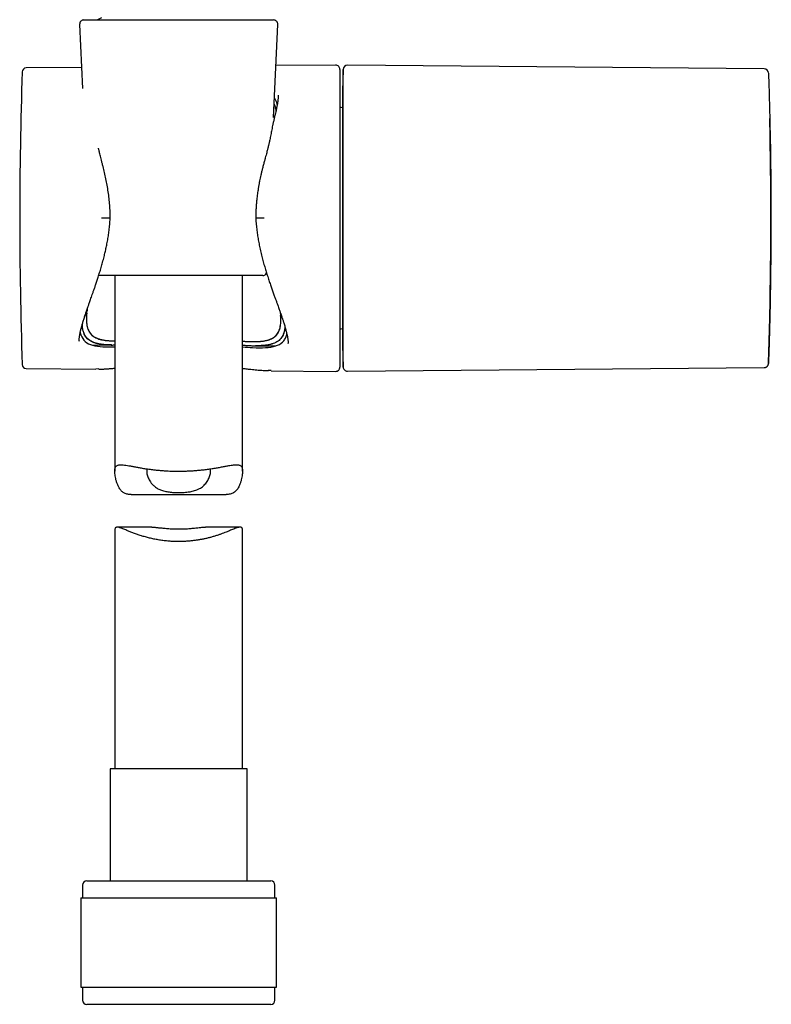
# Model space of a CAD drawing. Header units: millimetres. Extents: x 8 to 1894, y 12 to 2738.
# Tile 57 of 158: x 678 to 767, y 1539 to 1654. Entities that reach past the tile are written whole.
import ezdxf

# ---------------------------------------------------------------- set-up
doc = ezdxf.new("R2010")
doc.units = ezdxf.units.MM

msp = doc.modelspace()

# ---------------------------------------------------------------- linework, layer by layer
at = {"color": 7, "linetype": 'Continuous', "lineweight": 30}
for p, q in [((688.03, 1654.52), (687.56, 1654.27)), ((685.48, 1653.75), (685.81, 1646.22)), ((685.98, 1654.27), (708.24, 1654.27)), ((707.38, 1654.27), (707.43, 1654.3)), ((708.26, 1642.83), (708.73, 1653.75)), ((685.7, 1648.71), (679.22, 1648.65)), ((715.53, 1648.97), (708.52, 1648.91)), ((765.86, 1648.53), (716.93, 1648.96)), ((716.04, 1648.47), (716.04, 1613.54)), ((716.42, 1648.47), (716.35, 1645.91)), ((716.35, 1645.26), (716.34, 1645.26)), ((708.68, 1644.35), (708.62, 1644.58)), ((716.34, 1644.01), (716.3, 1644.01)), ((707.97, 1640.96), (707.96, 1640.95)), ((697.11, 1624.27), (687.71, 1624.27)), ((689.61, 1624.27), (689.61, 1601.32)), ((706.98, 1624.27), (697.11, 1624.27)), ((704.61, 1601.32), (704.61, 1624.27)), ((686.29, 1619.49), (686.28, 1619.41)), ((716.3, 1618.01), (716.34, 1618.01)), ((685.41, 1616.61), (685.41, 1616.57)), ((687.46, 1616.96), (687.46, 1616.94)), ((709.34, 1617.27), (709.33, 1617.26)), ((709.97, 1616.32), (709.97, 1616.34)), ((716.34, 1616.76), (716.35, 1616.76)), ((686.9, 1616.15), (689.2, 1616.13)), ((689.18, 1616.13), (689.24, 1616.13)), ((706.14, 1616.05), (706.2, 1616.05)), ((706.18, 1616.05), (708.52, 1616.03)), ((716.35, 1616.1), (716.42, 1613.55)), ((679.22, 1613.36), (687.39, 1613.29)), ((687.74, 1613.32), (687.39, 1613.31)), ((707.95, 1613.14), (707.63, 1613.14)), ((707.95, 1613.11), (715.53, 1613.04)), ((716.93, 1613.06), (765.86, 1613.48)), ((691.52, 1598.59), (702.69, 1598.59)), ((689.61, 1594.4), (689.61, 1566.4)), ((693.95, 1594.76), (689.88, 1594.76)), ((704.33, 1594.76), (700.27, 1594.76)), ((704.61, 1566.4), (704.61, 1594.4)), ((689.06, 1566.4), (689.06, 1553.27)), ((697.11, 1566.4), (689.06, 1566.4)), ((705.16, 1566.4), (697.11, 1566.4)), ((705.16, 1553.27), (705.16, 1566.4)), ((685.81, 1552.77), (685.81, 1551.27)), ((686.31, 1553.27), (697.11, 1553.27)), ((697.11, 1553.27), (707.91, 1553.27)), ((708.41, 1551.27), (708.41, 1552.77)), ((685.63, 1551.27), (685.63, 1540.77)), ((685.63, 1551.27), (697.11, 1551.27)), ((697.11, 1551.27), (708.58, 1551.27)), ((708.58, 1540.77), (708.58, 1551.27)), ((685.63, 1540.77), (697.11, 1540.77)), ((685.81, 1540.77), (685.81, 1539.27)), ((697.11, 1540.77), (708.58, 1540.77)), ((708.41, 1539.27), (708.41, 1540.77)), ((707.91, 1538.77), (686.31, 1538.77))]:
    msp.add_line(p, q, dxfattribs=at)
at = {"color": 7, "linetype": 'Continuous', "lineweight": 30, "flags": 128}
for points in [[(716.34, 1645.26), (716.34, 1645.25), (716.34, 1645.24), (716.34, 1645.21), (716.34, 1645.17), (716.34, 1645.12), (716.34, 1645.05), (716.34, 1644.97), (716.34, 1644.87), (716.34, 1644.76), (716.34, 1644.64), (716.34, 1644.5), (716.34, 1644.35), (716.34, 1644.19), (716.34, 1644.02), (716.34, 1643.83), (716.34, 1643.63), (716.34, 1643.42), (716.34, 1643.2), (716.34, 1642.96), (716.34, 1642.71), (716.34, 1642.46), (716.34, 1642.19), (716.34, 1641.91), (716.34, 1641.62), (716.34, 1641.32), (716.34, 1641), (716.34, 1640.68), (716.34, 1640.35), (716.34, 1640.01), (716.34, 1639.67), (716.34, 1639.31), (716.34, 1638.95), (716.34, 1638.57), (716.34, 1638.2), (716.34, 1637.81), (716.34, 1637.42), (716.34, 1637.02), (716.34, 1636.61), (716.34, 1636.2), (716.34, 1635.79), (716.34, 1635.37), (716.34, 1634.94), (716.34, 1634.52), (716.34, 1634.08), (716.34, 1633.65), (716.34, 1633.21), (716.34, 1632.77), (716.34, 1632.33), (716.34, 1631.89), (716.34, 1631.45), (716.34, 1631.01), (716.34, 1630.56), (716.34, 1630.12), (716.34, 1629.68), (716.34, 1629.24), (716.34, 1628.8), (716.34, 1628.36), (716.34, 1627.93), (716.34, 1627.5), (716.34, 1627.07), (716.34, 1626.64), (716.34, 1626.22), (716.34, 1625.81), (716.34, 1625.4), (716.34, 1624.99), (716.34, 1624.59), (716.34, 1624.2), (716.34, 1623.82), (716.34, 1623.44), (716.34, 1623.06), (716.34, 1622.7), (716.34, 1622.34), (716.34, 1622), (716.34, 1621.66), (716.34, 1621.33), (716.34, 1621.01), (716.34, 1620.7), (716.34, 1620.39), (716.34, 1620.1), (716.34, 1619.82), (716.34, 1619.55), (716.34, 1619.3), (716.34, 1619.05), (716.34, 1618.81), (716.34, 1618.59), (716.34, 1618.38), (716.34, 1618.18), (716.34, 1617.99), (716.34, 1617.82), (716.34, 1617.66), (716.34, 1617.51), (716.34, 1617.37), (716.34, 1617.25), (716.34, 1617.14), (716.34, 1617.05), (716.34, 1616.96), (716.34, 1616.89), (716.34, 1616.84), (716.34, 1616.8), (716.34, 1616.77), (716.34, 1616.76), (716.34, 1616.76)], [(716.35, 1645.91), (716.35, 1645.91), (716.35, 1645.9), (716.35, 1645.87), (716.35, 1645.82), (716.35, 1645.77), (716.35, 1645.7), (716.35, 1645.61), (716.35, 1645.52), (716.35, 1645.4), (716.35, 1645.28), (716.35, 1645.14), (716.35, 1644.99), (716.35, 1644.83), (716.35, 1644.65), (716.35, 1644.46), (716.35, 1644.26), (716.35, 1644.05), (716.35, 1643.82), (716.35, 1643.59), (716.35, 1643.34), (716.35, 1643.08), (716.35, 1642.8), (716.35, 1642.52), (716.35, 1642.23), (716.35, 1641.92), (716.35, 1641.61), (716.35, 1641.29), (716.35, 1640.95), (716.35, 1640.61), (716.35, 1640.26), (716.35, 1639.9), (716.35, 1639.53), (716.35, 1639.15), (716.35, 1638.77), (716.35, 1638.38), (716.35, 1637.98), (716.35, 1637.58), (716.35, 1637.17), (716.35, 1636.75), (716.35, 1636.33), (716.35, 1635.9), (716.35, 1635.47), (716.35, 1635.04), (716.35, 1634.6), (716.35, 1634.16), (716.35, 1633.71), (716.35, 1633.27), (716.35, 1632.82), (716.35, 1632.36), (716.35, 1631.91), (716.35, 1631.46), (716.35, 1631.01), (716.35, 1630.55), (716.35, 1630.1), (716.35, 1629.65), (716.35, 1629.2), (716.35, 1628.75), (716.35, 1628.3), (716.35, 1627.85), (716.35, 1627.41), (716.35, 1626.97), (716.35, 1626.54), (716.35, 1626.11), (716.35, 1625.68), (716.35, 1625.26), (716.35, 1624.84), (716.35, 1624.43), (716.35, 1624.03), (716.35, 1623.63), (716.35, 1623.24), (716.35, 1622.86), (716.35, 1622.48), (716.35, 1622.11), (716.35, 1621.75), (716.35, 1621.4), (716.35, 1621.06), (716.35, 1620.73), (716.35, 1620.4), (716.35, 1620.09), (716.35, 1619.78), (716.35, 1619.49), (716.35, 1619.21), (716.35, 1618.94), (716.35, 1618.68), (716.35, 1618.43), (716.35, 1618.19), (716.35, 1617.96), (716.35, 1617.75), (716.35, 1617.55), (716.35, 1617.36), (716.35, 1617.18), (716.35, 1617.02), (716.35, 1616.87), (716.35, 1616.73), (716.35, 1616.61), (716.35, 1616.5), (716.35, 1616.4), (716.35, 1616.31), (716.35, 1616.24), (716.35, 1616.19), (716.35, 1616.14), (716.35, 1616.12), (716.35, 1616.1), (716.35, 1616.1)]]:
    msp.add_lwpolyline(points, dxfattribs=at)
at = {"color": 7, "linetype": 'Continuous', "lineweight": 30}
for centre, radius, start, end in [((685.98, 1653.77), 0.5, 90, 182.4813), ((708.24, 1653.77), 0.5, 357.5187, 90), ((679.22, 1648.15), 0.5, 90.5, 178.1116), ((715.54, 1648.47), 0.5, 0, 90.5), ((716.92, 1648.46), 0.5, 89.4903, 178.6033), ((1199.26, 1631.01), 520.81, 178.1116, 181.8884), ((765.85, 1648.03), 0.5, 1.9527, 89.4841), ((716.3, 1644.51), 0.5, 238.6809, 270), ((706.98, 1624.77), 0.5, 270, 336.0479), ((716.3, 1617.51), 0.5, 90, 121.3191), ((679.22, 1613.86), 0.5, 181.8884, 269.5), ((715.54, 1613.54), 0.5, 269.5, 0), ((716.92, 1613.56), 0.5, 179.9996, 270.4891), ((686.31, 1552.77), 0.5, 90, 180), ((707.91, 1552.77), 0.5, 0, 90), ((686.31, 1539.27), 0.5, 180, 270), ((707.91, 1539.27), 0.5, 270, 0)]:
    msp.add_arc(centre, radius, start, end, dxfattribs=at)
msp.add_ellipse((266.64, 1631.01), major_axis=(0, 500), ratio=1, start_param=4.689635, end_param=4.735143, dxfattribs=at)
for points, knots in [([(716.42, 1613.55), (716.42, 1613.54), (716.42, 1613.54), (716.42, 1613.58), (716.42, 1613.67), (716.42, 1613.8), (716.42, 1613.97), (716.42, 1614.18), (716.42, 1614.42), (716.42, 1614.68), (716.42, 1614.95), (716.42, 1615.23), (716.42, 1615.54), (716.42, 1615.89), (716.42, 1616.31), (716.42, 1616.75), (716.42, 1617.21), (716.42, 1617.68), (716.42, 1618.14), (716.42, 1618.6), (716.42, 1619.09), (716.42, 1619.65), (716.42, 1620.27), (716.42, 1620.9), (716.42, 1621.53), (716.42, 1622.16), (716.42, 1622.78), (716.42, 1623.37), (716.42, 1623.99), (716.42, 1624.68), (716.42, 1625.44), (716.42, 1626.18), (716.42, 1626.92), (716.42, 1627.65), (716.42, 1628.44), (716.42, 1629.29), (716.42, 1630.21), (716.42, 1631.13), (716.42, 1631.99), (716.42, 1632.78), (716.42, 1633.5), (716.42, 1634.23), (716.42, 1634.95), (716.42, 1635.66), (716.42, 1636.37), (716.42, 1637.07), (716.42, 1637.76), (716.42, 1638.43), (716.42, 1639.09), (716.42, 1639.73), (716.42, 1640.36), (716.42, 1640.97), (716.42, 1641.57), (716.42, 1642.15), (716.42, 1642.69), (716.42, 1643.17), (716.42, 1643.65), (716.42, 1644.16), (716.42, 1644.67), (716.42, 1645.14), (716.42, 1645.58), (716.42, 1645.98), (716.42, 1646.33), (716.42, 1646.64), (716.42, 1646.93), (716.42, 1647.22), (716.42, 1647.5), (716.42, 1647.74), (716.42, 1647.95), (716.42, 1648.11), (716.42, 1648.26), (716.42, 1648.37), (716.42, 1648.45), (716.42, 1648.48), (716.42, 1648.47), (716.42, 1648.47)], [0, 0, 0, 0, 0.008217, 0.022289, 0.039168, 0.055424, 0.071681, 0.086629, 0.101578, 0.11565, 0.129722, 0.141139, 0.152556, 0.167175, 0.1818, 0.196418, 0.209996, 0.22358, 0.237158, 0.248575, 0.259992, 0.274611, 0.289236, 0.303854, 0.317432, 0.331016, 0.344594, 0.356011, 0.367428, 0.382046, 0.396672, 0.41129, 0.424868, 0.438452, 0.45203, 0.468742, 0.485454, 0.502264, 0.519075, 0.532356, 0.545637, 0.55906, 0.572494, 0.585928, 0.599351, 0.612931, 0.626511, 0.639792, 0.653073, 0.666496, 0.67993, 0.693364, 0.706787, 0.720367, 0.733947, 0.745364, 0.756782, 0.7714, 0.786025, 0.800644, 0.814221, 0.827805, 0.841383, 0.8528, 0.864217, 0.878836, 0.893461, 0.908079, 0.921657, 0.935241, 0.948819, 0.965699, 0.981955, 0.998211, 1, 1, 1, 1]), ([(766.35, 1648.04), (766.35, 1648.04), (766.35, 1648.04), (766.35, 1648.03), (766.35, 1647.99), (766.36, 1647.92), (766.36, 1647.84), (766.36, 1647.73), (766.37, 1647.61), (766.37, 1647.48), (766.38, 1647.33), (766.38, 1647.16), (766.39, 1646.98), (766.39, 1646.78), (766.4, 1646.55), (766.41, 1646.29), (766.42, 1646.01), (766.43, 1645.71), (766.44, 1645.41), (766.44, 1645.11), (766.45, 1644.79), (766.46, 1644.45), (766.47, 1644.12), (766.48, 1643.7), (766.5, 1643.16), (766.51, 1642.5), (766.52, 1641.91), (766.53, 1641.4), (766.54, 1641.01), (766.55, 1640.6), (766.56, 1640.18), (766.57, 1639.76), (766.58, 1639.19), (766.59, 1638.49), (766.6, 1637.68), (766.61, 1636.87), (766.62, 1636.11), (766.62, 1635.37), (766.63, 1634.65), (766.63, 1633.87), (766.64, 1633.03), (766.64, 1632.14), (766.64, 1631.23), (766.64, 1630.32), (766.64, 1629.4), (766.64, 1628.51), (766.63, 1627.66), (766.63, 1626.87), (766.62, 1626.13), (766.61, 1625.42), (766.6, 1624.68), (766.59, 1623.9), (766.58, 1623.08), (766.57, 1622.39), (766.56, 1621.84), (766.55, 1621.43), (766.54, 1621.02), (766.54, 1620.62), (766.53, 1620.23), (766.52, 1619.82), (766.51, 1619.39), (766.5, 1618.95), (766.49, 1618.52), (766.48, 1618.12), (766.47, 1617.75), (766.46, 1617.41), (766.45, 1617.08), (766.44, 1616.77), (766.43, 1616.48), (766.42, 1616.19), (766.42, 1615.91), (766.41, 1615.64), (766.4, 1615.38), (766.39, 1615.16), (766.39, 1614.95), (766.38, 1614.77), (766.37, 1614.61), (766.37, 1614.47), (766.37, 1614.35), (766.36, 1614.24), (766.36, 1614.14), (766.36, 1614.07), (766.35, 1614.01), (766.35, 1613.98), (766.35, 1613.96), (766.35, 1613.97), (766.35, 1613.97)], [0, 0, 0, 0, 0.006049, 0.015913, 0.027312, 0.038711, 0.050169, 0.061628, 0.072067, 0.082506, 0.092991, 0.103475, 0.113325, 0.123184, 0.134586, 0.145989, 0.157451, 0.168913, 0.179356, 0.189798, 0.200286, 0.210774, 0.220626, 0.230488, 0.247076, 0.26447, 0.281916, 0.291173, 0.30043, 0.309718, 0.319006, 0.328444, 0.337891, 0.355291, 0.372742, 0.388232, 0.403758, 0.417725, 0.431719, 0.445353, 0.462141, 0.478977, 0.495865, 0.512801, 0.530195, 0.547642, 0.563126, 0.578648, 0.59261, 0.606599, 0.620229, 0.636817, 0.654211, 0.671658, 0.680915, 0.690171, 0.699459, 0.708747, 0.718186, 0.727633, 0.739047, 0.75046, 0.761933, 0.773406, 0.783858, 0.79431, 0.804808, 0.815306, 0.825167, 0.835039, 0.846449, 0.857859, 0.869329, 0.880799, 0.891248, 0.901698, 0.912193, 0.922688, 0.932548, 0.942417, 0.953819, 0.965222, 0.976683, 0.988145, 0.998588, 1, 1, 1, 1]), ([(708.62, 1644.58), (708.58, 1644.68), (708.51, 1644.87), (708.41, 1645.03), (708.36, 1645.1)], [0, 0, 0, 0, 0.553569, 1, 1, 1, 1]), ([(708.79, 1645.43), (708.79, 1645.41), (708.79, 1645.38), (708.79, 1645.3), (708.78, 1645.2), (708.78, 1645.08), (708.77, 1644.95), (708.75, 1644.84), (708.74, 1644.75), (708.73, 1644.69), (708.73, 1644.64), (708.72, 1644.6), (708.71, 1644.53), (708.7, 1644.45), (708.68, 1644.35), (708.66, 1644.22), (708.63, 1644.05), (708.59, 1643.85), (708.54, 1643.61), (708.48, 1643.34), (708.43, 1643.14), (708.4, 1643.04)], [0, 0, 0, 0, 0.040167, 0.086196, 0.138357, 0.19685, 0.255068, 0.303137, 0.340905, 0.368317, 0.38203, 0.40124, 0.427765, 0.461626, 0.502853, 0.551477, 0.619636, 0.698547, 0.788249, 0.888749, 1, 1, 1, 1]), ([(708.33, 1644.38), (708.36, 1644.28), (708.44, 1644.07), (708.5, 1643.8), (708.52, 1643.62), (708.53, 1643.57)], [0, 0, 0, 0, 0.406476, 0.830053, 1, 1, 1, 1]), ([(708.33, 1644.35), (708.36, 1644.25), (708.44, 1644.03), (708.5, 1643.76), (708.52, 1643.59), (708.52, 1643.55)], [0, 0, 0, 0, 0.426072, 0.879247, 1, 1, 1, 1]), ([(708.4, 1643.04), (708.37, 1642.91), (708.31, 1642.65), (708.22, 1642.27), (708.14, 1641.9), (708.07, 1641.56), (708.01, 1641.25), (707.98, 1641.05), (707.96, 1640.96)], [0, 0, 0, 0, 0.20425, 0.393543, 0.568194, 0.728446, 0.874483, 1, 1, 1, 1]), ([(766.51, 1642.38), (766.51, 1642.44), (766.51, 1642.55), (766.51, 1642.65), (766.51, 1642.71), (766.51, 1642.72), (766.51, 1642.72)], [0, 0, 0, 0, 0.295008, 0.590023, 0.885056, 1, 1, 1, 1]), ([(707.96, 1640.95), (707.94, 1640.85), (707.9, 1640.65), (707.84, 1640.36), (707.79, 1640.11), (707.74, 1639.91), (707.71, 1639.76), (707.68, 1639.65), (707.66, 1639.57), (707.65, 1639.51), (707.63, 1639.45), (707.61, 1639.36), (707.58, 1639.24), (707.54, 1639.1), (707.5, 1638.92), (707.44, 1638.68), (707.36, 1638.4), (707.27, 1638.08), (707.18, 1637.71), (707.1, 1637.44), (707.07, 1637.3)], [0, 0, 0, 0, 0.09045, 0.176968, 0.253471, 0.304135, 0.34642, 0.378788, 0.401191, 0.412035, 0.428677, 0.452594, 0.483809, 0.522346, 0.568239, 0.633065, 0.708595, 0.794891, 0.892011, 1, 1, 1, 1]), ([(688.23, 1637.07), (688.2, 1637.2), (688.13, 1637.46), (688.04, 1637.82), (687.96, 1638.13), (687.89, 1638.41), (687.83, 1638.65), (687.78, 1638.85), (687.74, 1639.02), (687.7, 1639.14), (687.69, 1639.21), (687.68, 1639.24)], [0, 0, 0, 0, 0.181598, 0.344878, 0.490207, 0.617908, 0.728253, 0.821466, 0.89772, 0.961103, 1, 1, 1, 1]), ([(689.07, 1631), (689.07, 1631.25), (689.06, 1631.77), (689.02, 1632.55), (688.94, 1633.33), (688.84, 1634.11), (688.72, 1634.88), (688.57, 1635.62), (688.41, 1636.36), (688.29, 1636.83), (688.23, 1637.07)], [0, 0, 0, 0, 0.120871, 0.247915, 0.374927, 0.501595, 0.627644, 0.752842, 0.877006, 1, 1, 1, 1]), ([(707.06, 1637.3), (707.03, 1637.15), (706.95, 1636.87), (706.85, 1636.46), (706.76, 1636.08), (706.68, 1635.73), (706.62, 1635.44), (706.58, 1635.21), (706.54, 1635.01), (706.51, 1634.84), (706.48, 1634.69), (706.45, 1634.51), (706.42, 1634.29), (706.38, 1634.01), (706.33, 1633.7), (706.29, 1633.34), (706.25, 1632.94), (706.21, 1632.51), (706.18, 1632.03), (706.16, 1631.52), (706.16, 1631.17), (706.15, 1631)], [0, 0, 0, 0, 0.074676, 0.143098, 0.205294, 0.261272, 0.31103, 0.345754, 0.376624, 0.40363, 0.426933, 0.45164, 0.488609, 0.531791, 0.581224, 0.636955, 0.699043, 0.766274, 0.839774, 0.919625, 1, 1, 1, 1]), ([(685.41, 1616.57), (685.41, 1616.6), (685.41, 1616.67), (685.42, 1616.8), (685.44, 1616.95), (685.46, 1617.09), (685.48, 1617.22), (685.49, 1617.31), (685.51, 1617.39), (685.52, 1617.46), (685.54, 1617.55), (685.56, 1617.67), (685.6, 1617.82), (685.64, 1617.98), (685.68, 1618.17), (685.73, 1618.35), (685.79, 1618.54), (685.84, 1618.73), (685.9, 1618.93), (685.97, 1619.14), (686.03, 1619.35), (686.1, 1619.55), (686.17, 1619.75), (686.22, 1619.92), (686.27, 1620.07), (686.31, 1620.18), (686.34, 1620.27), (686.37, 1620.34), (686.39, 1620.41), (686.42, 1620.49), (686.45, 1620.59), (686.5, 1620.71), (686.55, 1620.86), (686.61, 1621.04), (686.68, 1621.25), (686.77, 1621.49), (686.86, 1621.76), (686.97, 1622.06), (687.09, 1622.4), (687.22, 1622.77), (687.36, 1623.18), (687.51, 1623.63), (687.67, 1624.12), (687.83, 1624.65), (688.01, 1625.22), (688.18, 1625.84), (688.34, 1626.44), (688.48, 1627.03), (688.61, 1627.58), (688.72, 1628.16), (688.83, 1628.78), (688.92, 1629.42), (689, 1630.09), (689.05, 1630.62), (689.06, 1630.93), (689.07, 1631)], [0, 0, 0, 0, 0.016948, 0.03381, 0.050602, 0.067246, 0.078737, 0.088174, 0.095549, 0.100934, 0.109805, 0.121334, 0.13553, 0.151404, 0.167966, 0.185214, 0.200569, 0.216468, 0.232914, 0.24991, 0.267445, 0.28398, 0.29842, 0.3126, 0.323891, 0.332281, 0.337892, 0.342989, 0.348399, 0.354124, 0.360856, 0.369563, 0.380254, 0.392929, 0.407589, 0.424231, 0.44285, 0.463444, 0.486081, 0.510803, 0.537621, 0.566548, 0.597591, 0.630754, 0.666037, 0.703439, 0.742958, 0.774, 0.806284, 0.839865, 0.874813, 0.911181, 0.948868, 0.98773, 1, 1, 1, 1]), ([(689.06, 1631), (689.07, 1631), (689.08, 1631), (689.03, 1631), (688.9, 1631), (688.68, 1631.01), (688.44, 1631.02), (688.23, 1631.02), (688.12, 1631.03), (688.06, 1631.03)], [0, 0, 0, 0, 0.026559, 0.202685, 0.388014, 0.582578, 0.786556, 0.892092, 1, 1, 1, 1]), ([(707.15, 1631.03), (707.09, 1631.03), (706.98, 1631.02), (706.77, 1631.02), (706.53, 1631.01), (706.32, 1631), (706.19, 1631), (706.15, 1631), (706.16, 1631), (706.16, 1631)], [0, 0, 0, 0, 0.109447, 0.216473, 0.423277, 0.620459, 0.808206, 0.986548, 1, 1, 1, 1]), ([(706.16, 1631), (706.16, 1630.93), (706.18, 1630.62), (706.23, 1630.09), (706.3, 1629.42), (706.4, 1628.77), (706.51, 1628.15), (706.64, 1627.51), (706.79, 1626.86), (706.95, 1626.21), (707.12, 1625.59), (707.29, 1625.01), (707.47, 1624.44), (707.65, 1623.88), (707.83, 1623.34), (708.01, 1622.83), (708.18, 1622.36), (708.33, 1621.93), (708.47, 1621.53), (708.61, 1621.16), (708.73, 1620.83), (708.83, 1620.55), (708.91, 1620.31), (708.98, 1620.12), (709.03, 1619.96), (709.08, 1619.83), (709.11, 1619.75), (709.13, 1619.69), (709.14, 1619.65), (709.16, 1619.6), (709.19, 1619.53), (709.22, 1619.42), (709.26, 1619.3), (709.31, 1619.16), (709.36, 1619.01), (709.4, 1618.87), (709.46, 1618.69), (709.52, 1618.49), (709.59, 1618.26), (709.65, 1618.04), (709.71, 1617.83), (709.76, 1617.63), (709.8, 1617.47), (709.82, 1617.37), (709.84, 1617.31), (709.85, 1617.25), (709.86, 1617.21), (709.87, 1617.15), (709.88, 1617.09), (709.9, 1617), (709.91, 1616.9), (709.93, 1616.77), (709.95, 1616.62), (709.97, 1616.47), (709.97, 1616.37), (709.98, 1616.32)], [0, 0, 0, 0, 0.011879, 0.049912, 0.086989, 0.123078, 0.15815, 0.192171, 0.231567, 0.269373, 0.305694, 0.340583, 0.374055, 0.409871, 0.443931, 0.476244, 0.506819, 0.535663, 0.562313, 0.587311, 0.610352, 0.630674, 0.646775, 0.660628, 0.672242, 0.681624, 0.688779, 0.691522, 0.693805, 0.697446, 0.703139, 0.71088, 0.720667, 0.732235, 0.743845, 0.75518, 0.766244, 0.786169, 0.805154, 0.823752, 0.842499, 0.86139, 0.879644, 0.885678, 0.891198, 0.896206, 0.900704, 0.905195, 0.911584, 0.920048, 0.931738, 0.945899, 0.962504, 0.981519, 1, 1, 1, 1]), ([(686.28, 1619.41), (686.29, 1619.44), (686.29, 1619.51), (686.3, 1619.63), (686.31, 1619.78), (686.33, 1619.94), (686.35, 1620.12), (686.37, 1620.28), (686.39, 1620.39), (686.4, 1620.43)], [0, 0, 0, 0, 0.113547, 0.244753, 0.393885, 0.558613, 0.71601, 0.902606, 1, 1, 1, 1]), ([(686.32, 1619.85), (686.31, 1619.73), (686.28, 1619.47), (686.27, 1619.11), (686.29, 1618.76), (686.33, 1618.43), (686.4, 1618.14), (686.5, 1617.87), (686.62, 1617.64), (686.78, 1617.43), (686.97, 1617.25), (687.2, 1617.08), (687.47, 1616.95), (687.78, 1616.83), (688.14, 1616.74), (688.54, 1616.67), (688.88, 1616.64), (689.13, 1616.62), (689.28, 1616.62), (689.44, 1616.61), (689.55, 1616.61), (689.61, 1616.61), (689.61, 1616.61)], [0, 0, 0, 0, 0.055481, 0.116149, 0.176612, 0.237001, 0.29703, 0.353728, 0.411173, 0.469501, 0.52884, 0.589313, 0.651035, 0.714113, 0.778645, 0.844725, 0.912437, 0.934024, 0.955782, 0.977713, 0.999819, 1, 1, 1, 1]), ([(686.39, 1620.41), (686.38, 1620.38), (686.36, 1620.25), (686.35, 1620.14), (686.34, 1620.05)], [0, 0, 0, 0, 0.24588, 1, 1, 1, 1]), ([(709.02, 1619.99), (709.03, 1619.92), (709.05, 1619.76), (709.08, 1619.52), (709.09, 1619.35), (709.09, 1619.26)], [0, 0, 0, 0, 0.274257, 0.621467, 1, 1, 1, 1]), ([(689.25, 1616.13), (689.13, 1616.14), (688.87, 1616.14), (688.5, 1616.16), (688.14, 1616.19), (687.87, 1616.23), (687.65, 1616.27), (687.5, 1616.31), (687.35, 1616.35), (687.2, 1616.39), (687.07, 1616.45), (686.89, 1616.52), (686.69, 1616.64), (686.47, 1616.8), (686.29, 1616.99), (686.13, 1617.22), (686, 1617.47), (685.91, 1617.74), (685.84, 1618.03), (685.81, 1618.29), (685.8, 1618.48), (685.79, 1618.56)], [0, 0, 0, 0, 0.055966, 0.11734, 0.178121, 0.238452, 0.269927, 0.301339, 0.332711, 0.364063, 0.395418, 0.426796, 0.492152, 0.55817, 0.625039, 0.692941, 0.76205, 0.832529, 0.892907, 0.95445, 1, 1, 1, 1]), ([(689.24, 1616.14), (689.18, 1616.14), (688.96, 1616.13), (688.61, 1616.15), (688.19, 1616.18), (687.79, 1616.24), (687.43, 1616.32), (687.1, 1616.43), (686.81, 1616.56), (686.56, 1616.73), (686.34, 1616.93), (686.16, 1617.15), (686.02, 1617.41), (685.91, 1617.7), (685.83, 1618.03), (685.79, 1618.3), (685.79, 1618.48), (685.79, 1618.54)], [0, 0, 0, 0, 0.025219, 0.097284, 0.169563, 0.241999, 0.314555, 0.387217, 0.459981, 0.532678, 0.605347, 0.678075, 0.750938, 0.824005, 0.897291, 0.970414, 1, 1, 1, 1]), ([(686.29, 1619.53), (686.29, 1619.4), (686.27, 1619.14), (686.28, 1618.9), (686.29, 1618.79), (686.29, 1618.79), (686.29, 1618.78), (686.29, 1618.78), (686.29, 1618.78), (686.29, 1618.78), (686.29, 1618.78), (686.29, 1618.78), (686.29, 1618.77), (686.3, 1618.74), (686.3, 1618.71), (686.31, 1618.65), (686.32, 1618.56), (686.33, 1618.45), (686.36, 1618.32), (686.4, 1618.17), (686.44, 1618.02), (686.51, 1617.86), (686.59, 1617.71), (686.69, 1617.55), (686.81, 1617.39), (686.97, 1617.23), (687.16, 1617.1), (687.37, 1616.98), (687.61, 1616.87), (687.88, 1616.79), (688.17, 1616.72), (688.48, 1616.67), (688.79, 1616.64), (689.14, 1616.62), (689.41, 1616.61), (689.57, 1616.61), (689.61, 1616.61)], [0, 0, 0, 0, 0.064875, 0.129812, 0.129837, 0.129856, 0.12989, 0.129952, 0.130065, 0.130271, 0.130656, 0.131397, 0.132889, 0.136096, 0.143548, 0.154704, 0.168721, 0.191866, 0.220122, 0.25345, 0.285982, 0.322157, 0.361963, 0.405398, 0.45247, 0.503202, 0.557638, 0.608369, 0.661976, 0.718391, 0.777632, 0.827064, 0.878297, 0.931311, 0.986075, 1, 1, 1, 1]), ([(708.35, 1617.08), (708.42, 1617.13), (708.56, 1617.25), (708.73, 1617.47), (708.87, 1617.72), (708.97, 1618), (709.05, 1618.32), (709.09, 1618.66), (709.1, 1619.04), (709.09, 1619.34), (709.08, 1619.53), (709.07, 1619.58)], [0, 0, 0, 0, 0.116604, 0.233688, 0.351549, 0.470482, 0.590773, 0.7127, 0.836531, 0.959228, 1, 1, 1, 1]), ([(708.35, 1617.08), (708.35, 1617.08), (708.35, 1617.08), (708.35, 1617.08), (708.35, 1617.08), (708.35, 1617.08), (708.35, 1617.08), (708.35, 1617.08), (708.35, 1617.08), (708.35, 1617.08), (708.35, 1617.08), (708.36, 1617.08), (708.36, 1617.08), (708.37, 1617.09), (708.39, 1617.1), (708.41, 1617.12), (708.44, 1617.15), (708.48, 1617.19), (708.53, 1617.24), (708.6, 1617.3), (708.67, 1617.39), (708.74, 1617.49), (708.81, 1617.62), (708.89, 1617.77), (708.95, 1617.94), (709.01, 1618.15), (709.06, 1618.38), (709.09, 1618.66), (709.1, 1618.95), (709.1, 1619.25), (709.08, 1619.44), (709.08, 1619.54)], [0, 0, 0, 0, 0.000005, 0.0000089, 0.0000159, 0.0000285, 0.0000515, 0.0000939, 0.0001733, 0.0003279, 0.000644, 0.0013366, 0.0029817, 0.0086674, 0.0170572, 0.0281515, 0.0471513, 0.0709616, 0.0995863, 0.140312, 0.1880173, 0.2427284, 0.3044742, 0.3732832, 0.4491784, 0.5321719, 0.6222572, 0.7194022, 0.8235446, 0.9157924, 1, 1, 1, 1]), ([(766.35, 1613.97), (766.35, 1613.97), (766.35, 1613.97), (766.35, 1614), (766.36, 1614.04), (766.36, 1614.1), (766.36, 1614.17), (766.36, 1614.27), (766.37, 1614.4), (766.37, 1614.55), (766.38, 1614.72), (766.38, 1614.89), (766.39, 1615.09), (766.4, 1615.29), (766.4, 1615.52), (766.41, 1615.75), (766.42, 1616), (766.43, 1616.27), (766.43, 1616.57), (766.44, 1616.89), (766.45, 1617.21), (766.46, 1617.54), (766.47, 1617.87), (766.48, 1618.21), (766.49, 1618.56), (766.5, 1618.92), (766.5, 1619.15), (766.51, 1619.27)], [0, 0, 0, 0, 0.0327546, 0.0734314, 0.1141082, 0.1523215, 0.1905717, 0.234782, 0.2789924, 0.3234324, 0.3678724, 0.4083598, 0.4488472, 0.4895105, 0.5301739, 0.5683742, 0.6066112, 0.6484636, 0.6903161, 0.7323627, 0.7744093, 0.8126864, 0.8509635, 0.8893887, 0.927814, 0.9638916, 1, 1, 1, 1]), ([(766.51, 1619.29), (766.51, 1619.29), (766.51, 1619.3), (766.51, 1619.36), (766.51, 1619.47), (766.51, 1619.57), (766.51, 1619.63)], [0, 0, 0, 0, 0.116, 0.410652, 0.705323, 1, 1, 1, 1]), ([(685.55, 1617.62), (685.55, 1617.61), (685.57, 1617.5), (685.69, 1617.08), (686.06, 1616.49), (686.94, 1616.05), (687.97, 1615.91), (688.9, 1615.89), (689.39, 1615.91), (689.61, 1615.92)], [0, 0, 0, 0, 0.00412, 0.077965, 0.320118, 0.553438, 0.786212, 0.905167, 1, 1, 1, 1]), ([(704.61, 1615.91), (705.01, 1615.88), (706.01, 1615.8), (707.34, 1615.79), (708.55, 1615.97), (709.16, 1616.31), (709.46, 1616.63), (709.59, 1616.81), (709.69, 1617.02), (709.78, 1617.23), (709.8, 1617.39), (709.8, 1617.47)], [0, 0, 0, 0, 0.137043, 0.344604, 0.545858, 0.747919, 0.799497, 0.851673, 0.904547, 0.958217, 1, 1, 1, 1]), ([(709.58, 1618.29), (709.57, 1618.2), (709.56, 1617.98), (709.5, 1617.68), (709.4, 1617.38), (709.27, 1617.12), (709.1, 1616.88), (708.9, 1616.67), (708.65, 1616.5), (708.38, 1616.36), (708.06, 1616.25), (707.71, 1616.16), (707.45, 1616.12), (707.32, 1616.1)], [0, 0, 0, 0, 0.070794, 0.164211, 0.257585, 0.350815, 0.443832, 0.53662, 0.629318, 0.721997, 0.814675, 0.907349, 1, 1, 1, 1]), ([(709.58, 1618.29), (709.58, 1618.29), (709.58, 1618.18), (709.56, 1618.05), (709.54, 1617.91), (709.52, 1617.84), (709.51, 1617.77), (709.49, 1617.7), (709.48, 1617.63), (709.44, 1617.49), (709.36, 1617.3), (709.24, 1617.07), (709.11, 1616.89), (709.01, 1616.8), (708.97, 1616.76)], [0, 0, 0, 0, 0.0045777, 0.1637603, 0.2046402, 0.2451897, 0.285413, 0.3253147, 0.3648992, 0.4058072, 0.5746195, 0.7410168, 0.9053658, 1, 1, 1, 1]), ([(704.61, 1616.58), (704.63, 1616.58), (704.75, 1616.57), (704.97, 1616.56), (705.31, 1616.54), (705.66, 1616.53), (706.03, 1616.53), (706.31, 1616.54), (706.52, 1616.55), (706.68, 1616.56), (706.84, 1616.57), (707, 1616.59), (707.15, 1616.61), (707.29, 1616.64), (707.42, 1616.67), (707.62, 1616.72), (707.86, 1616.8), (708.13, 1616.92), (708.28, 1617.02), (708.35, 1617.08)], [0, 0, 0, 0, 0.0119396, 0.0732831, 0.1324443, 0.2210077, 0.3042146, 0.3820916, 0.4178066, 0.4600134, 0.5017017, 0.5428784, 0.5835508, 0.6237264, 0.663413, 0.7026187, 0.8048645, 0.9039273, 1, 1, 1, 1]), ([(704.61, 1616.57), (704.72, 1616.57), (705, 1616.55), (705.43, 1616.53), (705.91, 1616.52), (706.34, 1616.53), (706.72, 1616.55), (707.06, 1616.59), (707.31, 1616.64), (707.48, 1616.68), (707.57, 1616.7), (707.67, 1616.73), (707.76, 1616.76), (707.85, 1616.8), (707.93, 1616.83), (707.99, 1616.86), (708.04, 1616.88), (708.1, 1616.91), (708.15, 1616.94), (708.2, 1616.97), (708.22, 1616.99), (708.25, 1617), (708.28, 1617.02), (708.3, 1617.04), (708.33, 1617.06), (708.34, 1617.07), (708.35, 1617.08)], [0, 0, 0, 0, 0.065002, 0.169003, 0.273106, 0.377192, 0.468122, 0.558964, 0.649708, 0.680247, 0.710799, 0.741348, 0.771887, 0.802416, 0.832936, 0.852473, 0.868266, 0.891408, 0.921897, 0.933072, 0.944242, 0.955405, 0.966562, 0.977714, 0.98886, 1, 1, 1, 1]), ([(708.65, 1616.51), (708.64, 1616.5), (708.56, 1616.44), (708.36, 1616.35), (708.05, 1616.24), (707.71, 1616.16), (707.45, 1616.12), (707.32, 1616.1)], [0, 0, 0, 0, 0.015494, 0.261576, 0.507143, 0.753012, 1, 1, 1, 1]), ([(689.24, 1616.13), (689.32, 1616.13), (689.44, 1616.13), (689.56, 1616.14), (689.61, 1616.14)], [0, 0, 0, 0, 0.634124, 1, 1, 1, 1]), ([(704.61, 1616.11), (704.66, 1616.11), (704.87, 1616.1), (705.24, 1616.07), (705.7, 1616.05), (706, 1616.05), (706.14, 1616.05)], [0, 0, 0, 0, 0.088129, 0.388565, 0.705342, 1, 1, 1, 1]), ([(707.32, 1616.1), (707.19, 1616.09), (706.92, 1616.06), (706.52, 1616.04), (706.25, 1616.05), (706.14, 1616.05)], [0, 0, 0, 0, 0.374088, 0.747836, 1, 1, 1, 1]), ([(765.86, 1613.48), (765.88, 1613.48), (765.93, 1613.49), (766, 1613.5), (766.07, 1613.53), (766.13, 1613.56), (766.18, 1613.6), (766.22, 1613.65), (766.26, 1613.69), (766.29, 1613.74), (766.31, 1613.79), (766.33, 1613.83), (766.34, 1613.87), (766.35, 1613.9), (766.35, 1613.93), (766.35, 1613.94), (766.35, 1613.95), (766.35, 1613.95), (766.35, 1613.95)], [0, 0, 0, 0, 0.094639, 0.193358, 0.287781, 0.378203, 0.464708, 0.547212, 0.625478, 0.699103, 0.767491, 0.829805, 0.884916, 0.9313, 0.966436, 0.986784, 0.997974, 1, 1, 1, 1]), ([(687.74, 1613.29), (687.76, 1613.29), (687.84, 1613.29), (687.97, 1613.3), (688.12, 1613.3), (688.26, 1613.31), (688.39, 1613.32), (688.5, 1613.32), (688.59, 1613.33), (688.69, 1613.33), (688.82, 1613.34), (688.99, 1613.36), (689.19, 1613.37), (689.39, 1613.39), (689.54, 1613.4), (689.61, 1613.41)], [0, 0, 0, 0, 0.040131, 0.130244, 0.22049, 0.299928, 0.375991, 0.433068, 0.474601, 0.523245, 0.595822, 0.684249, 0.787631, 0.895567, 1, 1, 1, 1]), ([(704.61, 1613.39), (704.66, 1613.39), (704.79, 1613.37), (705.01, 1613.35), (705.29, 1613.31), (705.6, 1613.28), (705.93, 1613.25), (706.26, 1613.21), (706.58, 1613.18), (706.87, 1613.16), (707.17, 1613.14), (707.42, 1613.13), (707.58, 1613.12), (707.63, 1613.12)], [0, 0, 0, 0, 0.044462, 0.118044, 0.203926, 0.302184, 0.412889, 0.525893, 0.632829, 0.733697, 0.828452, 0.943199, 1, 1, 1, 1]), ([(691.52, 1598.6), (691.46, 1598.6), (691.32, 1598.59), (691.12, 1598.62), (690.92, 1598.67), (690.74, 1598.74), (690.58, 1598.83), (690.43, 1598.95), (690.31, 1599.09), (690.18, 1599.26), (690.04, 1599.49), (689.91, 1599.79), (689.79, 1600.14), (689.71, 1600.47), (689.65, 1600.77), (689.62, 1601.06), (689.6, 1601.31), (689.61, 1601.52), (689.64, 1601.69), (689.7, 1601.82), (689.78, 1601.93), (689.88, 1602), (690.01, 1602.05), (690.16, 1602.08), (690.35, 1602.09), (690.6, 1602.07), (690.91, 1602.03), (691.25, 1601.97), (691.63, 1601.9), (692.04, 1601.82), (692.48, 1601.74), (692.96, 1601.66), (693.47, 1601.58), (693.98, 1601.52), (694.47, 1601.46), (694.93, 1601.42), (695.4, 1601.38), (695.84, 1601.35), (696.27, 1601.34), (696.67, 1601.33), (697.07, 1601.32), (697.49, 1601.33), (697.92, 1601.34), (698.41, 1601.36), (698.94, 1601.39), (699.52, 1601.44), (700.09, 1601.5), (700.64, 1601.57), (701.16, 1601.65), (701.67, 1601.73), (702.14, 1601.82), (702.59, 1601.9), (702.96, 1601.97), (703.28, 1602.03), (703.54, 1602.06), (703.78, 1602.08), (703.98, 1602.09), (704.15, 1602.07), (704.29, 1602.03), (704.4, 1601.96), (704.49, 1601.87), (704.55, 1601.74), (704.59, 1601.58), (704.61, 1601.39), (704.61, 1601.17), (704.58, 1600.92), (704.54, 1600.62), (704.46, 1600.29), (704.36, 1599.95), (704.24, 1599.64), (704.11, 1599.38), (703.98, 1599.17), (703.83, 1599), (703.66, 1598.85), (703.47, 1598.73), (703.26, 1598.66), (703.03, 1598.61), (702.84, 1598.59), (702.72, 1598.59), (702.69, 1598.59)], [0, 0, 0, 0, 0.008152, 0.017404, 0.026713, 0.036087, 0.04554, 0.05362, 0.062917, 0.072265, 0.082843, 0.099236, 0.115706, 0.129944, 0.144212, 0.157831, 0.171518, 0.183338, 0.195255, 0.207272, 0.219393, 0.231193, 0.243079, 0.25504, 0.267072, 0.282745, 0.298537, 0.314552, 0.33067, 0.346621, 0.362666, 0.378903, 0.395239, 0.412584, 0.425976, 0.439426, 0.452662, 0.465956, 0.476827, 0.487732, 0.499085, 0.510475, 0.522418, 0.534405, 0.550877, 0.567462, 0.584218, 0.601208, 0.617973, 0.634963, 0.652065, 0.669398, 0.686735, 0.700139, 0.713606, 0.726868, 0.740206, 0.752121, 0.764108, 0.776176, 0.788337, 0.800277, 0.81232, 0.824465, 0.836711, 0.84825, 0.863164, 0.878124, 0.89355, 0.909018, 0.921592, 0.932146, 0.94276, 0.953454, 0.964261, 0.974835, 0.985512, 0.996274, 1, 1, 1, 1]), ([(693.4, 1601.59), (693.4, 1601.59), (693.37, 1601.54), (693.36, 1601.42), (693.35, 1601.24), (693.38, 1601.03), (693.44, 1600.8), (693.53, 1600.55), (693.65, 1600.3), (693.8, 1600.06), (693.97, 1599.84), (694.14, 1599.66), (694.3, 1599.52), (694.48, 1599.39), (694.67, 1599.27), (694.88, 1599.17), (695.1, 1599.08), (695.34, 1599.01), (695.59, 1598.95), (695.85, 1598.9), (696.12, 1598.87), (696.42, 1598.84), (696.75, 1598.82), (696.99, 1598.82), (697.11, 1598.82)], [0, 0, 0, 0, 0.009504, 0.058723, 0.108428, 0.165431, 0.222894, 0.281508, 0.34045, 0.400127, 0.460209, 0.502627, 0.543331, 0.58426, 0.6233, 0.662664, 0.702309, 0.742323, 0.781377, 0.820787, 0.860482, 0.900532, 0.950005, 1, 1, 1, 1]), ([(697.11, 1598.82), (697.18, 1598.82), (697.34, 1598.82), (697.61, 1598.83), (697.91, 1598.85), (698.21, 1598.88), (698.47, 1598.92), (698.72, 1598.97), (698.98, 1599.04), (699.27, 1599.14), (699.54, 1599.27), (699.79, 1599.42), (700, 1599.59), (700.2, 1599.79), (700.38, 1600.01), (700.53, 1600.24), (700.65, 1600.48), (700.75, 1600.72), (700.82, 1600.96), (700.86, 1601.19), (700.86, 1601.37), (700.84, 1601.51), (700.82, 1601.57), (700.81, 1601.6)], [0, 0, 0, 0, 0.032129, 0.064398, 0.112194, 0.160469, 0.195154, 0.230033, 0.275412, 0.321246, 0.378862, 0.427545, 0.476679, 0.531506, 0.586773, 0.643184, 0.699912, 0.757132, 0.814667, 0.873377, 0.932652, 0.972109, 1, 1, 1, 1]), ([(704.61, 1594.4), (704.61, 1594.41), (704.61, 1594.48), (704.59, 1594.57), (704.55, 1594.67), (704.49, 1594.73), (704.4, 1594.76), (704.27, 1594.76), (704.12, 1594.73), (703.92, 1594.67), (703.7, 1594.59), (703.45, 1594.49), (703.2, 1594.39), (702.94, 1594.28), (702.67, 1594.17), (702.37, 1594.06), (702.06, 1593.94), (701.72, 1593.82), (701.35, 1593.71), (700.97, 1593.59), (700.58, 1593.49), (700.21, 1593.4), (699.83, 1593.33), (699.44, 1593.26), (699.05, 1593.2), (698.64, 1593.15), (698.22, 1593.11), (697.8, 1593.08), (697.38, 1593.07), (696.9, 1593.07), (696.38, 1593.08), (695.82, 1593.12), (695.26, 1593.18), (694.71, 1593.27), (694.19, 1593.36), (693.68, 1593.48), (693.19, 1593.61), (692.71, 1593.75), (692.25, 1593.91), (691.81, 1594.07), (691.39, 1594.23), (691.05, 1594.37), (690.77, 1594.48), (690.56, 1594.57), (690.36, 1594.65), (690.19, 1594.7), (690.05, 1594.74), (689.93, 1594.76), (689.84, 1594.76), (689.77, 1594.74), (689.71, 1594.71), (689.66, 1594.67), (689.63, 1594.59), (689.61, 1594.5), (689.61, 1594.43), (689.61, 1594.4)], [0, 0, 0, 0, 0.0037137, 0.0219771, 0.0399935, 0.0581832, 0.076536, 0.0950452, 0.1159623, 0.1370507, 0.1582826, 0.1796436, 0.1977878, 0.2159933, 0.2343083, 0.2526796, 0.2711317, 0.2896403, 0.3096555, 0.3297463, 0.3480859, 0.3664887, 0.3834898, 0.4005457, 0.4180214, 0.4355611, 0.4532268, 0.4709625, 0.488804, 0.5067197, 0.5302311, 0.5539118, 0.5777837, 0.6020432, 0.6255889, 0.64928, 0.6732559, 0.6973689, 0.7231485, 0.7492466, 0.7755051, 0.8020969, 0.8206156, 0.8385359, 0.8565259, 0.8735861, 0.8907246, 0.9053991, 0.9196382, 0.9339432, 0.9462275, 0.9585614, 0.973255, 0.9901886, 1, 1, 1, 1]), ([(693.95, 1594.76), (693.96, 1594.76), (694.03, 1594.76), (694.16, 1594.75), (694.34, 1594.74), (694.54, 1594.72), (694.76, 1594.7), (694.99, 1594.67), (695.25, 1594.65), (695.53, 1594.62), (695.82, 1594.6), (696.11, 1594.58), (696.42, 1594.56), (696.74, 1594.55), (697.06, 1594.55), (697.37, 1594.55), (697.68, 1594.56), (697.98, 1594.57), (698.28, 1594.59), (698.57, 1594.61), (698.85, 1594.64), (699.12, 1594.66), (699.37, 1594.69), (699.62, 1594.72), (699.84, 1594.74), (700.05, 1594.75), (700.19, 1594.76), (700.26, 1594.76), (700.27, 1594.76)], [0, 0, 0, 0, 0.01298, 0.049709, 0.086661, 0.124055, 0.161666, 0.201848, 0.242566, 0.283557, 0.325107, 0.36653, 0.408566, 0.450917, 0.493917, 0.534421, 0.575509, 0.616894, 0.658883, 0.699306, 0.740281, 0.781536, 0.823361, 0.864734, 0.906713, 0.949006, 0.991955, 1, 1, 1, 1])]:
    msp.add_open_spline(points, degree=3, knots=knots, dxfattribs=at)

doc.saveas('drawing.dxf')
